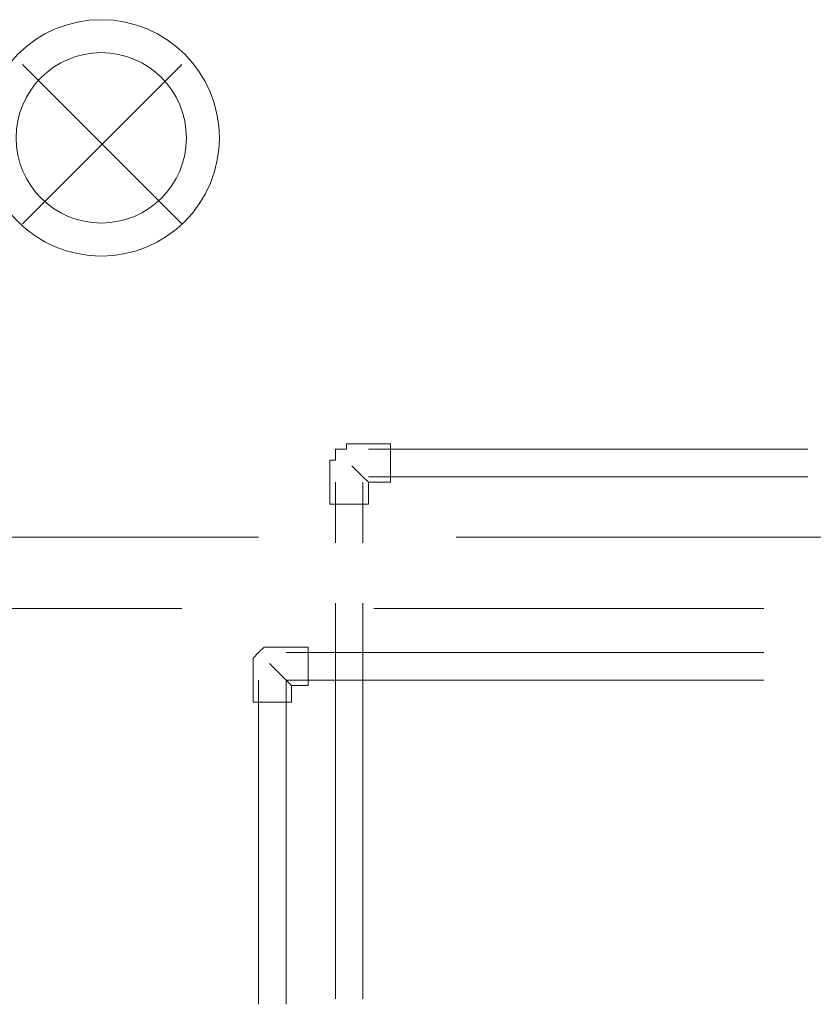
# Model space of a CAD drawing. Header units: millimetres. Extents: x 413 to 305578, y 115 to 38116.
# Tile 170 of 194: x 111298 to 111873, y 15323 to 16036. Entities that reach past the tile are written whole.
import ezdxf

# ---------------------------------------------------------------- set-up
doc = ezdxf.new("R2010")
doc.units = ezdxf.units.MM
doc.layers.add('PDF _PD-Lighting', color=7, linetype='Continuous', true_color=0xb80000)
doc.layers.add('PDF$_59-60$-$Floor$Plan$-$В_Этаж$02_Сводный$A-DETL-MBND', color=7, linetype='Continuous', true_color=0xdd3700)

msp = doc.modelspace()

# ---------------------------------------------------------------- linework, layer by layer
at = {"layer": 'PDF _PD-Lighting', "lineweight": 0}
for points in [[(111415.69, 15888.24), (111300.29, 16003.63)], [(111415.69, 16003.63), (111300.29, 15888.24)]]:
    msp.add_lwpolyline(points, dxfattribs=at)
for radius in [85.55, 61.68]:
    msp.add_circle((111357.41, 15950.56), radius, dxfattribs=at)
at = {"layer": 'PDF$_59-60$-$Floor$Plan$-$В_Этаж$02_Сводный$A-DETL-MBND', "color": 220, "lineweight": 0, "true_color": 0xff00bf}
msp.add_lwpolyline([(111566.9, 15701.21), (111566.9, 15729.07), (111539.04, 15729.07), (111535.07, 15729.07), (111535.07, 15725.09), (111531.09, 15725.09), (111527.11, 15725.09), (111527.11, 15721.11), (111527.11, 15717.13), (111523.13, 15717.13), (111523.13, 15713.15), (111523.13, 15685.3), (111550.98, 15685.3), (111550.98, 15701.21)], close=True, dxfattribs=at)
for points in [[(111869.32, 15725.09), (111550.98, 15725.09)], [(111550.98, 15701.21), (111547, 15705.19), (111539.04, 15713.15)], [(111527.11, 15701.21), (111527.11, 15657.44)], [(111547, 15657.44), (111547, 15701.21)], [(111550.98, 15705.19), (111869.32, 15705.19)], [(111527.11, 15613.67), (111527.11, 15327.17)], [(111547, 15327.17), (111547, 15613.67)]]:
    msp.add_lwpolyline(points, dxfattribs=at)
at = {"layer": 'PDF$_59-60$-$Floor$Plan$-$В_Этаж$02_Сводный$A-DETL-MBND', "lineweight": 0}
for points in [[(111471.4, 15661.42), (111192.85, 15661.42)], [(111897.17, 15661.42), (111614.65, 15661.42)], [(111133.17, 15609.69), (111415.69, 15609.69)], [(111554.96, 15609.69), (111837.49, 15609.69)]]:
    msp.add_lwpolyline(points, dxfattribs=at)
at = {"layer": 'PDF$_59-60$-$Floor$Plan$-$В_Этаж$02_Сводный$A-DETL-MBND', "color": 150, "lineweight": 0, "true_color": 0x007fff}
msp.add_lwpolyline([(111507.21, 15553.98), (111507.21, 15581.84), (111479.36, 15581.84), (111475.38, 15581.84), (111471.4, 15577.86), (111467.42, 15573.88), (111467.42, 15569.9), (111467.42, 15542.05), (111495.27, 15542.05), (111495.27, 15553.98)], close=True, dxfattribs=at)
for points in [[(111837.49, 15577.86), (111491.29, 15577.86)], [(111495.27, 15553.98), (111491.29, 15557.96), (111479.36, 15569.9)], [(111471.4, 15557.96), (111471.4, 15323.19)], [(111491.29, 15323.19), (111491.29, 15557.96), (111837.49, 15557.96)]]:
    msp.add_lwpolyline(points, dxfattribs=at)

doc.saveas('drawing.dxf')
